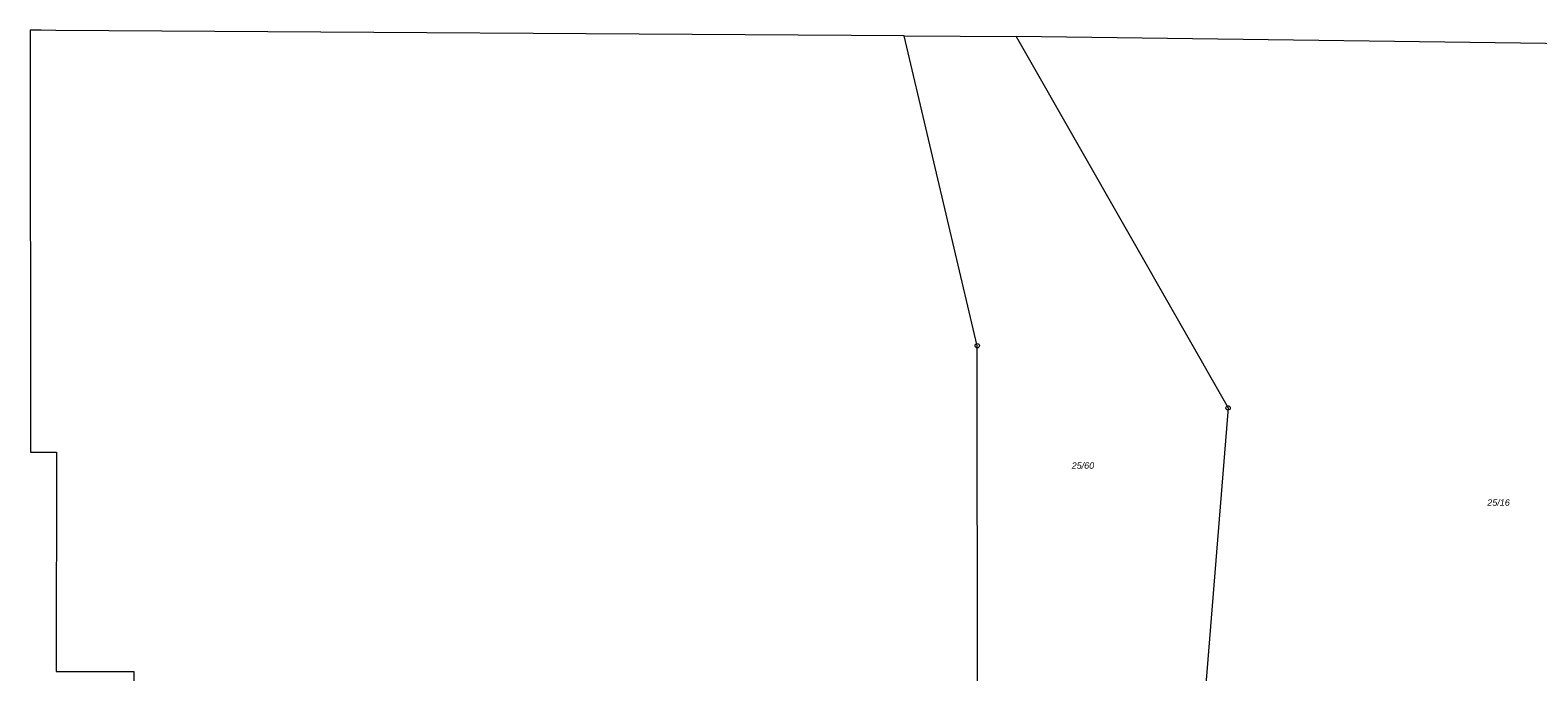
# Model space of a CAD drawing. Header units: metres. Extents: x 3492183 to 3492884, y 5882475 to 5882978.
# Tile 253 of 256: x 3492258 to 3492434, y 5882774 to 5882849. Entities that reach past the tile are written whole.
import ezdxf

# ---------------------------------------------------------------- set-up
doc = ezdxf.new("R2010")
doc.units = ezdxf.units.M
doc.header["$LTSCALE"] = 0.1
doc.layers.add('So-Flurstücke Umgebung', color=7, linetype='Continuous', lineweight=9, true_color=0x888888)
doc.styles.add('Arial (italic)', font='ariali.ttf')

msp = doc.modelspace()

# ---------------------------------------------------------------- linework, layer by layer
at = {"layer": 'So-Flurstücke Umgebung'}
for p, q in [((3492259.76, 5882848.77), (3492258.48, 5882848.78)), ((3492258.48, 5882848.78), (3492258.53, 5882799.75)), ((3492261.48, 5882848.76), (3492259.76, 5882848.77)), ((3492360.09, 5882848.13), (3492261.48, 5882848.76)), ((3492368.57, 5882812.12), (3492360.09, 5882848.13)), ((3492360.09, 5882848.13), (3492373.09, 5882848.05)), ((3492368.57, 5882812.12), (3492360.09, 5882848.13)), ((3492454.67, 5882846.96), (3492373.09, 5882848.05)), ((3492373.09, 5882848.05), (3492374.19, 5882846.16)), ((3492373.09, 5882848.05), (3492374.19, 5882846.16)), ((3492374.19, 5882846.16), (3492397.74, 5882804.89)), ((3492374.19, 5882846.16), (3492397.74, 5882804.89)), ((3492368.64, 5882742.99), (3492368.57, 5882812.12)), ((3492368.64, 5882742.99), (3492368.57, 5882812.12)), ((3492397.74, 5882804.89), (3492394.69, 5882767.17)), ((3492397.74, 5882804.89), (3492394.69, 5882767.17)), ((3492258.53, 5882799.75), (3492261.53, 5882799.76)), ((3492261.53, 5882799.76), (3492261.52, 5882774.25)), ((3492261.52, 5882774.25), (3492270.52, 5882774.25)), ((3492270.52, 5882774.25), (3492270.51, 5882744.75))]:
    msp.add_line(p, q, dxfattribs=at)
for centre in [(3492368.57, 5882812.12), (3492397.74, 5882804.89)]:
    msp.add_circle(centre, 0.25, dxfattribs=at)

# ---------------------------------------------------------------- texts
at = {"layer": 'So-Flurstücke Umgebung', "char_height": 0.75, "attachment_point": 5, "line_spacing_factor": 0.692771, "style": 'Arial (italic)'}
for s, insert in [('25/60', (3492380.86, 5882798.19)), ('25/16', (3492429.17, 5882793.89))]:
    msp.add_mtext(s, dxfattribs=dict(at, insert=insert))

doc.saveas('drawing.dxf')
